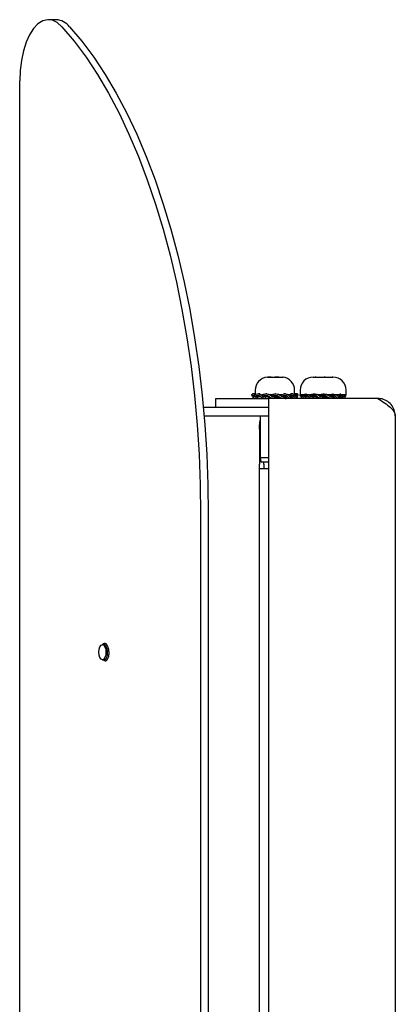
# Model space of a CAD drawing. Header units: millimetres. Extents: x 32 to 2082, y 47 to 1482.
# Tile 3 of 10: x 301 to 387, y 995 to 1221. Entities that reach past the tile are written whole.
import ezdxf

# ---------------------------------------------------------------- set-up
doc = ezdxf.new("R2010")
doc.units = ezdxf.units.MM
doc.header["$LTSCALE"] = 5

msp = doc.modelspace()

# ---------------------------------------------------------------- linework, layer by layer
for p, q in [((309.76, 1220.57), (307.99, 1220.57)), ((301.42, 784.39), (301.42, 1206.57)), ((368.48, 1138.87), (368.92, 1138.87)), ((368.92, 1138.87), (368.94, 1138.87)), ((369.05, 1138.87), (368.92, 1138.87)), ((368.94, 1138.87), (369.05, 1138.87)), ((369.05, 1138.87), (370.98, 1138.87)), ((370.98, 1138.87), (371.1, 1138.87)), ((371.19, 1138.87), (370.98, 1138.87)), ((371.1, 1138.87), (371.19, 1138.87)), ((371.19, 1138.87), (372.79, 1138.87)), ((372.79, 1138.87), (372.89, 1138.87)), ((372.87, 1138.87), (372.79, 1138.87)), ((372.89, 1138.87), (372.87, 1138.87)), ((372.87, 1138.87), (372.98, 1138.87)), ((354.5, 1134.48), (354.46, 1134.87)), ((354.86, 1134.48), (354.5, 1134.48)), ((354.65, 1135.02), (354.6, 1135.02)), ((354.88, 1135.02), (354.65, 1135.02)), ((354.73, 1135), (354.74, 1134.99)), ((354.86, 1134.48), (355.1, 1134.5)), ((355.37, 1135.02), (354.88, 1135.02)), ((355.24, 1134.48), (355.16, 1134.87)), ((355.23, 1135.87), (355.23, 1135.02)), ((355.49, 1134.48), (355.24, 1134.48)), ((355.49, 1134.48), (356.03, 1134.53)), ((356.28, 1135.02), (355.94, 1135.02)), ((356.87, 1134.48), (356.77, 1134.87)), ((356.96, 1134.48), (356.87, 1134.48)), ((356.96, 1134.48), (357.3, 1134.53)), ((357.88, 1135.02), (357.75, 1135.02)), ((358.51, 1134.87), (358.76, 1134.87)), ((358.66, 1134.83), (358.75, 1134.83)), ((358.8, 1134.71), (358.76, 1134.87)), ((358.79, 1134.87), (358.97, 1134.87)), ((359.06, 1134.48), (358.97, 1134.87)), ((358.98, 1134.48), (359.06, 1134.48)), ((359.95, 1135.02), (359.84, 1135.02)), ((360.59, 1134.87), (360.79, 1134.87)), ((360.71, 1134.82), (360.7, 1134.87)), ((360.79, 1134.87), (361.32, 1134.87)), ((361.17, 1134.48), (361.39, 1134.48)), ((361.39, 1134.48), (361.32, 1134.87)), ((362.11, 1135.02), (361.78, 1135.02)), ((362.58, 1134.87), (363.35, 1134.87)), ((363.1, 1134.48), (363.39, 1134.48)), ((363.8, 1135.02), (363.32, 1135.02)), ((363.39, 1134.48), (363.35, 1134.87)), ((364.09, 1134.87), (364.67, 1134.87)), ((364.81, 1135.02), (364.14, 1135.02)), ((364.23, 1135.02), (364.23, 1135.87)), ((364.36, 1134.48), (364.67, 1134.48)), ((364.67, 1134.48), (364.67, 1134.87)), ((364.67, 1134.48), (364.96, 1134.48)), ((364.69, 1134.87), (365.01, 1134.87)), ((364.86, 1135.02), (364.81, 1135.02)), ((364.96, 1134.48), (365.01, 1134.87)), ((365.5, 1134.48), (365.46, 1134.87)), ((365.48, 1135.87), (365.48, 1134.87)), ((365.5, 1134.87), (365.72, 1134.87)), ((365.86, 1134.48), (365.5, 1134.48)), ((365.72, 1134.87), (375.62, 1134.87)), ((365.86, 1134.48), (366.1, 1134.5)), ((366.24, 1134.48), (366.16, 1134.87)), ((366.49, 1134.48), (366.24, 1134.48)), ((366.49, 1134.48), (367.03, 1134.53)), ((367.87, 1134.48), (367.77, 1134.87)), ((367.96, 1134.48), (367.87, 1134.48)), ((367.96, 1134.48), (368.3, 1134.53)), ((369.66, 1134.83), (369.78, 1134.83)), ((369.8, 1134.71), (369.76, 1134.87)), ((369.96, 1134.87), (369.97, 1134.87)), ((370.06, 1134.48), (369.97, 1134.87)), ((369.98, 1134.48), (370.06, 1134.48)), ((371.71, 1134.82), (371.7, 1134.87)), ((372.17, 1134.48), (372.39, 1134.48)), ((372.29, 1134.87), (372.32, 1134.87)), ((372.39, 1134.48), (372.32, 1134.87)), ((374.1, 1134.48), (374.39, 1134.48)), ((374.31, 1134.87), (374.35, 1134.87)), ((374.39, 1134.48), (374.35, 1134.87)), ((375.36, 1134.48), (375.67, 1134.48)), ((375.62, 1134.87), (375.67, 1134.87)), ((375.67, 1134.48), (375.67, 1134.87)), ((375.67, 1134.87), (375.98, 1134.87)), ((375.67, 1134.48), (375.96, 1134.48)), ((375.96, 1134.48), (376.01, 1134.87)), ((375.98, 1134.87), (375.98, 1135.87)), ((375.98, 1134.87), (376.01, 1134.87)), ((346.23, 1131.98), (346.23, 1133.98)), ((346.23, 1133.98), (353.23, 1133.98)), ((353.23, 1133.98), (358.23, 1133.98)), ((354.67, 1134.38), (354.66, 1133.98)), ((354.74, 1134.38), (354.67, 1134.38)), ((354.74, 1134.38), (354.73, 1133.98)), ((354.75, 1134.38), (354.74, 1134.38)), ((354.75, 1134.38), (354.75, 1133.98)), ((355.17, 1134.38), (354.75, 1134.38)), ((354.81, 1134.4), (354.83, 1134.39)), ((355.75, 1134.38), (355.76, 1133.98)), ((356.56, 1134.38), (355.75, 1134.38)), ((356.65, 1134.33), (356.66, 1133.98)), ((357.53, 1134.38), (357.55, 1133.98)), ((358.1, 1134.38), (357.53, 1134.38)), ((358.11, 1134.33), (358.49, 1134.33)), ((358.17, 1134.33), (358.19, 1133.98)), ((358.23, 1133.98), (358.23, 856.98)), ((383.23, 1133.98), (358.23, 1133.98)), ((359.76, 1134.38), (359.78, 1133.98)), ((359.97, 1134.38), (359.76, 1134.38)), ((359.97, 1134.33), (360.55, 1134.33)), ((360, 1134.33), (360.02, 1133.98)), ((361.79, 1134.38), (361.97, 1134.38)), ((361.97, 1134.38), (362, 1133.98)), ((362.02, 1134.33), (362.28, 1134.33)), ((362.23, 1133.98), (362.23, 1134.33)), ((362.23, 1134.05), (362.41, 1134.15)), ((362.31, 1134.17), (362.32, 1133.98)), ((363.2, 1134.38), (363.75, 1134.38)), ((363.75, 1134.38), (363.77, 1133.98)), ((364.55, 1134.38), (364.72, 1134.38)), ((364.72, 1134.38), (364.79, 1134.38)), ((364.72, 1134.38), (364.74, 1133.98)), ((364.79, 1134.38), (364.8, 1133.98)), ((365.74, 1134.38), (365.73, 1133.98)), ((365.75, 1134.38), (365.74, 1134.38)), ((365.75, 1134.38), (365.75, 1133.98)), ((366.17, 1134.38), (365.75, 1134.38)), ((366.75, 1134.38), (366.76, 1133.98)), ((367.56, 1134.38), (366.75, 1134.38)), ((367.65, 1134.33), (367.66, 1133.98)), ((367.98, 1134.03), (367.98, 1133.98)), ((368.53, 1134.38), (368.55, 1133.98)), ((369.1, 1134.38), (368.53, 1134.38)), ((369.11, 1134.33), (369.49, 1134.33)), ((369.17, 1134.33), (369.19, 1133.98)), ((370.76, 1134.38), (370.78, 1133.98)), ((370.97, 1134.38), (370.76, 1134.38)), ((370.97, 1134.33), (371.55, 1134.33)), ((371, 1134.33), (371.02, 1133.98)), ((372.79, 1134.38), (372.97, 1134.38)), ((372.97, 1134.38), (373, 1133.98)), ((373.02, 1134.33), (373.28, 1134.33)), ((373.48, 1133.98), (373.48, 1134.06)), ((374.2, 1134.38), (374.75, 1134.38)), ((374.75, 1134.38), (374.77, 1133.98)), ((375.72, 1134.38), (375.74, 1133.98)), ((343.37, 1131.98), (358.23, 1131.98)), ((343.55, 1129.98), (358.23, 1129.98)), ((356.33, 1129.98), (356.33, 1120.48)), ((387.23, 1129.98), (387.23, 860.98)), ((356.23, 1128.48), (356.23, 1127.98)), ((356.23, 1127.98), (356.33, 1127.98)), ((356.23, 1126.98), (356.23, 1127.98)), ((356.23, 1126.98), (356.23, 1118.98)), ((356.23, 1117.98), (356.23, 1118.98)), ((356.33, 1120.48), (356.48, 1119.48)), ((356.33, 1120.48), (358.23, 1120.48)), ((356.48, 1119.48), (358.23, 1119.48)), ((357.23, 1118.98), (357.23, 1119.48)), ((357.23, 1118.98), (357.23, 1117.98)), ((356.23, 1117.98), (358.23, 1117.98)), ((356.23, 872.98), (356.23, 1117.98)), ((342.74, 1107.48), (342.74, 883.48)), ((344.5, 1107.48), (344.5, 883.48)), ((320.56, 1077.73), (320.31, 1077.73)), ((320.75, 1077.75), (320.66, 1077.59)), ((320.31, 1074.23), (320.78, 1074.23))]:
    msp.add_line(p, q)
at = {"flags": 128}
for points in [[(311.04, 1218.97), (310, 1219.9), (308.91, 1220.43), (307.79, 1220.56), (306.67, 1220.28), (305.6, 1219.6), (304.59, 1218.54), (303.68, 1217.13), (302.9, 1215.42), (302.27, 1213.44), (301.8, 1211.26), (301.52, 1208.95), (301.42, 1206.57)], [(311.04, 1218.97), (313.85, 1215.64), (316.57, 1211.98), (319.19, 1208.01), (321.7, 1203.74), (324.11, 1199.19), (326.39, 1194.37), (328.55, 1189.29), (330.57, 1183.96), (332.45, 1178.41), (334.19, 1172.65), (335.78, 1166.7), (337.22, 1160.57), (338.5, 1154.28), (339.61, 1147.86), (340.56, 1141.31), (341.34, 1134.67), (341.95, 1127.94), (342.39, 1121.15), (342.65, 1114.33), (342.74, 1107.48)], [(312.81, 1218.97), (315.61, 1215.64), (318.33, 1211.98), (320.95, 1208.01), (323.47, 1203.74), (325.87, 1199.19), (328.16, 1194.37), (330.31, 1189.29), (332.34, 1183.96), (334.22, 1178.41), (335.96, 1172.65), (337.55, 1166.7), (338.99, 1160.57), (340.26, 1154.28), (341.38, 1147.86), (342.33, 1141.31), (343.11, 1134.67), (343.72, 1127.94), (344.15, 1121.15), (344.41, 1114.33), (344.5, 1107.48)], [(356.03, 1134.53), (356.03, 1134.53), (356.03, 1134.53)], [(357.3, 1134.53), (357.3, 1134.53), (357.3, 1134.53)], [(367.03, 1134.53), (367.03, 1134.53), (367.03, 1134.53)], [(368.3, 1134.53), (368.3, 1134.53), (368.3, 1134.53)], [(356.33, 1129.11), (356.27, 1128.87), (356.23, 1128.48)], [(319.49, 1075.98), (319.55, 1076.65), (319.73, 1077.22), (320, 1077.6), (320.31, 1077.73), (320.63, 1077.6), (320.89, 1077.22), (321.07, 1076.65), (321.13, 1075.98), (321.07, 1075.31), (320.89, 1074.74), (320.63, 1074.36), (320.31, 1074.23), (320, 1074.36), (319.73, 1074.74), (319.55, 1075.31), (319.49, 1075.98)]]:
    msp.add_lwpolyline(points, dxfattribs=at)
for centre, radius, start, end in [((309.54, 1216.43), 4.14, 37.8621, 86.8879), ((358.23, 1135.87), 3, 95.1692, 180), ((361.23, 1135.87), 3, 0, 84.8167), ((368.48, 1135.87), 3, 90, 180), ((372.98, 1135.87), 3, 0, 90)]:
    msp.add_arc(centre, radius, start, end)
for centre, major_axis, ratio, start_param, end_param in [((359.73, 1153.36), (-3.29, 65.15), 0.041336, 1.864332, 1.865121), ((359.73, 1153.36), (-4.13, 65.15), 0.015416, 1.865441, 1.86623), ((370.73, 1153.36), (-3.29, 65.15), 0.041336, 1.864332, 1.865121), ((370.73, 1153.36), (-4.13, 65.15), 0.015416, 1.865441, 1.86623)]:
    msp.add_ellipse(centre, major_axis=major_axis, ratio=ratio, start_param=start_param, end_param=end_param)
for points, knots in [([(357.96, 1138.85), (357.98, 1138.86), (358.05, 1138.86), (358.14, 1138.86), (358.21, 1138.84), (358.25, 1138.83)], [0, 0, 0, 0, 0.268993, 0.634252, 1, 1, 1, 1]), ([(358.84, 1138.85), (358.75, 1138.86), (358.54, 1138.86), (358.31, 1138.86), (358.17, 1138.85), (358.15, 1138.85)], [0, 0, 0, 0, 0.398071, 0.936781, 1, 1, 1, 1]), ([(358.25, 1138.83), (358.41, 1138.84), (358.72, 1138.86), (359.2, 1138.86), (359.67, 1138.86), (359.99, 1138.84), (360.15, 1138.83)], [0, 0, 0, 0, 0.249045, 0.498608, 0.749136, 1, 1, 1, 1]), ([(360.62, 1138.85), (360.5, 1138.86), (360.22, 1138.86), (359.93, 1138.86), (359.75, 1138.85), (359.73, 1138.85)], [0, 0, 0, 0, 0.398071, 0.936781, 1, 1, 1, 1]), ([(360.15, 1138.83), (360.27, 1138.84), (360.52, 1138.86), (360.89, 1138.86), (361.26, 1138.86), (361.51, 1138.84), (361.63, 1138.83)], [0, 0, 0, 0, 0.249045, 0.498608, 0.749136, 1, 1, 1, 1]), ([(361.63, 1138.83), (361.6, 1138.84), (361.56, 1138.85), (361.51, 1138.85), (361.5, 1138.85)], [0, 0, 0, 0, 0.793479, 1, 1, 1, 1]), ([(354.46, 1134.87), (354.56, 1134.93), (354.75, 1135.02), (355, 1135.04), (355.12, 1134.91), (355.16, 1134.86)], [0, 0, 0, 0, 0.462694, 0.798387, 1, 1, 1, 1]), ([(355.65, 1134), (355.58, 1133.99), (355.44, 1133.98), (355.26, 1134.19), (355.15, 1134.44), (355.04, 1134.58), (354.9, 1134.63), (354.72, 1134.6), (354.58, 1134.53), (354.5, 1134.48)], [0, 0, 0, 0, 0.178254, 0.337793, 0.46766, 0.548356, 0.649931, 0.793424, 1, 1, 1, 1]), ([(354.76, 1134.6), (354.76, 1134.56), (354.76, 1134.46), (354.76, 1134.38), (354.75, 1134.38), (354.75, 1134.39)], [0, 0, 0, 0, 0.251122, 0.610587, 1, 1, 1, 1]), ([(355.16, 1134.87), (355.36, 1134.93), (355.71, 1135.03), (356.18, 1135.03), (356.52, 1134.86), (356.73, 1134.64), (356.9, 1134.46), (357.18, 1134.36), (357.39, 1134.37), (357.53, 1134.38)], [0, 0, 0, 0, 0.245761, 0.424065, 0.564665, 0.667384, 0.740926, 0.831063, 1, 1, 1, 1]), ([(357.14, 1134.01), (357.08, 1134.01), (356.9, 1134.02), (356.64, 1134.19), (356.44, 1134.44), (356.23, 1134.58), (355.98, 1134.63), (355.64, 1134.6), (355.39, 1134.53), (355.24, 1134.48)], [0, 0, 0, 0, 0.089949, 0.266633, 0.410455, 0.499822, 0.612312, 0.771225, 1, 1, 1, 1]), ([(355.4, 1134.48), (355.44, 1134.45), (355.55, 1134.35), (355.67, 1134.37), (355.75, 1134.38)], [0, 0, 0, 0, 0.341356, 1, 1, 1, 1]), ([(356.29, 1134.38), (356.27, 1134.38), (356.23, 1134.39), (356.15, 1134.42), (356.08, 1134.46), (356.04, 1134.51), (356.03, 1134.53)], [0, 0, 0, 0, 0.151569, 0.491665, 0.798259, 1, 1, 1, 1]), ([(356.77, 1134.87), (357.02, 1134.93), (357.46, 1135.03), (358.06, 1135.03), (358.48, 1134.86), (358.74, 1134.64), (358.96, 1134.46), (359.31, 1134.36), (359.58, 1134.37), (359.76, 1134.38)], [0, 0, 0, 0, 0.245761, 0.424065, 0.564665, 0.667384, 0.740926, 0.831063, 1, 1, 1, 1]), ([(359.54, 1134), (359.37, 1133.99), (359.05, 1133.98), (358.63, 1134.19), (358.38, 1134.44), (358.12, 1134.58), (357.81, 1134.63), (357.38, 1134.6), (357.06, 1134.53), (356.87, 1134.48)], [0, 0, 0, 0, 0.178254, 0.337793, 0.46766, 0.548356, 0.649931, 0.793424, 1, 1, 1, 1]), ([(357.3, 1134.53), (357.35, 1134.54), (357.44, 1134.56), (357.59, 1134.59), (357.72, 1134.61), (357.83, 1134.62), (357.89, 1134.62), (357.93, 1134.62), (357.94, 1134.62)], [0, 0, 0, 0, 0.237038, 0.47466, 0.714601, 0.835107, 0.955817, 1, 1, 1, 1]), ([(357.71, 1134.38), (357.69, 1134.38), (357.62, 1134.39), (357.5, 1134.42), (357.38, 1134.46), (357.32, 1134.51), (357.3, 1134.53)], [0, 0, 0, 0, 0.151593, 0.491226, 0.79758, 1, 1, 1, 1]), ([(358.79, 1134.73), (358.77, 1134.75), (358.73, 1134.79), (358.68, 1134.82), (358.66, 1134.83)], [0, 0, 0, 0, 0.499555, 1, 1, 1, 1]), ([(358.8, 1134.71), (358.83, 1134.67), (358.88, 1134.61), (358.94, 1134.52), (358.97, 1134.5), (358.98, 1134.48)], [0, 0, 0, 0, 0.4993915, 0.7489842, 1, 1, 1, 1]), ([(358.97, 1134.87), (359.22, 1134.93), (359.66, 1135.03), (360.26, 1135.03), (360.69, 1134.86), (360.95, 1134.64), (361.17, 1134.46), (361.52, 1134.36), (361.79, 1134.37), (361.97, 1134.38)], [0, 0, 0, 0, 0.245761, 0.424065, 0.564665, 0.667384, 0.740926, 0.831063, 1, 1, 1, 1]), ([(361.75, 1134), (361.58, 1133.99), (361.26, 1133.98), (360.84, 1134.19), (360.59, 1134.44), (360.32, 1134.58), (360.01, 1134.63), (359.58, 1134.6), (359.26, 1134.53), (359.06, 1134.48)], [0, 0, 0, 0, 0.178254, 0.337793, 0.46766, 0.548356, 0.649931, 0.793424, 1, 1, 1, 1]), ([(359.73, 1134.37), (359.68, 1134.37), (359.58, 1134.37), (359.43, 1134.39), (359.29, 1134.42), (359.19, 1134.45), (359.13, 1134.48), (359.12, 1134.49)], [0, 0, 0, 0, 0.23455, 0.481043, 0.705794, 0.905774, 1, 1, 1, 1]), ([(359.79, 1134.62), (359.8, 1134.62), (359.86, 1134.62), (359.98, 1134.61), (360.13, 1134.59), (360.27, 1134.53), (360.38, 1134.47), (360.45, 1134.41), (360.5, 1134.37), (360.54, 1134.34), (360.55, 1134.33)], [0, 0, 0, 0, 0.048783, 0.22381, 0.399347, 0.590596, 0.760896, 0.844767, 0.922362, 1, 1, 1, 1]), ([(361.32, 1134.87), (361.52, 1134.93), (361.87, 1135.03), (362.36, 1135.03), (362.71, 1134.86), (362.92, 1134.64), (363.1, 1134.46), (363.38, 1134.36), (363.6, 1134.37), (363.75, 1134.38)], [0, 0, 0, 0, 0.245761, 0.424065, 0.564665, 0.667384, 0.740926, 0.831063, 1, 1, 1, 1]), ([(363.57, 1134), (363.43, 1133.99), (363.17, 1133.98), (362.83, 1134.19), (362.63, 1134.44), (362.41, 1134.58), (362.16, 1134.63), (361.81, 1134.6), (361.55, 1134.53), (361.39, 1134.48)], [0, 0, 0, 0, 0.178254, 0.337793, 0.46766, 0.548356, 0.649931, 0.793424, 1, 1, 1, 1]), ([(361.86, 1134.6), (361.88, 1134.59), (361.92, 1134.58), (361.98, 1134.56), (362.04, 1134.53), (362.12, 1134.48), (362.2, 1134.42), (362.25, 1134.36), (362.28, 1134.33)], [0, 0, 0, 0, 0.125001, 0.257443, 0.390926, 0.517901, 0.773966, 1, 1, 1, 1]), ([(363.35, 1134.87), (363.47, 1134.93), (363.67, 1135.03), (363.94, 1135.03), (364.14, 1134.86), (364.26, 1134.64), (364.36, 1134.46), (364.52, 1134.36), (364.64, 1134.37), (364.72, 1134.38)], [0, 0, 0, 0, 0.245761, 0.424065, 0.564665, 0.667384, 0.740926, 0.831063, 1, 1, 1, 1]), ([(364.62, 1134), (364.55, 1133.99), (364.4, 1133.98), (364.21, 1134.19), (364.09, 1134.44), (363.97, 1134.58), (363.83, 1134.63), (363.63, 1134.6), (363.48, 1134.53), (363.39, 1134.48)], [0, 0, 0, 0, 0.178254, 0.337793, 0.46766, 0.548356, 0.649931, 0.793424, 1, 1, 1, 1]), ([(365.01, 1134.87), (364.9, 1134.94), (364.76, 1135.03), (364.61, 1135.01), (364.58, 1135)], [0, 0, 0, 0, 0.7809869, 1, 1, 1, 1]), ([(364.67, 1134.87), (364.67, 1134.94), (364.68, 1135.03), (364.68, 1135.01), (364.68, 1135)], [0, 0, 0, 0, 0.780987, 1, 1, 1, 1]), ([(364.69, 1134.38), (364.69, 1134.41), (364.69, 1134.48), (364.69, 1134.58), (364.68, 1134.63), (364.68, 1134.6), (364.67, 1134.53), (364.67, 1134.48)], [0, 0, 0, 0, 0.074589, 0.214868, 0.391445, 0.640891, 1, 1, 1, 1]), ([(364.69, 1134.99), (364.69, 1134.94), (364.69, 1134.86), (364.7, 1134.64), (364.7, 1134.46), (364.7, 1134.38), (364.71, 1134.38), (364.71, 1134.39)], [0, 0, 0, 0, 0.278613, 0.48216, 0.627891, 0.806505, 1, 1, 1, 1]), ([(366.65, 1134), (366.58, 1133.99), (366.44, 1133.98), (366.26, 1134.19), (366.15, 1134.44), (366.04, 1134.58), (365.9, 1134.63), (365.72, 1134.6), (365.58, 1134.53), (365.5, 1134.48)], [0, 0, 0, 0, 0.178254, 0.337793, 0.46766, 0.548356, 0.649931, 0.793424, 1, 1, 1, 1]), ([(365.76, 1134.6), (365.76, 1134.56), (365.76, 1134.46), (365.76, 1134.38), (365.75, 1134.38), (365.75, 1134.39)], [0, 0, 0, 0, 0.251122, 0.610587, 1, 1, 1, 1]), ([(366.16, 1134.87), (366.36, 1134.94), (366.62, 1135.03), (366.88, 1135.01), (366.94, 1135)], [0, 0, 0, 0, 0.780987, 1, 1, 1, 1]), ([(368.36, 1134), (368.23, 1133.99), (367.97, 1133.98), (367.64, 1134.19), (367.44, 1134.44), (367.23, 1134.58), (366.98, 1134.63), (366.64, 1134.6), (366.39, 1134.53), (366.24, 1134.48)], [0, 0, 0, 0, 0.178254, 0.337793, 0.46766, 0.548356, 0.649931, 0.793424, 1, 1, 1, 1]), ([(366.4, 1134.48), (366.44, 1134.45), (366.55, 1134.35), (366.67, 1134.37), (366.75, 1134.38)], [0, 0, 0, 0, 0.3413565, 1, 1, 1, 1]), ([(367.29, 1134.38), (367.27, 1134.38), (367.23, 1134.39), (367.15, 1134.42), (367.08, 1134.46), (367.04, 1134.51), (367.03, 1134.53)], [0, 0, 0, 0, 0.151569, 0.491665, 0.798259, 1, 1, 1, 1]), ([(367.44, 1134.87), (367.47, 1134.85), (367.59, 1134.8), (367.72, 1134.64), (367.9, 1134.46), (368.17, 1134.36), (368.39, 1134.37), (368.53, 1134.38)], [0, 0, 0, 0, 0.086876, 0.302331, 0.456587, 0.645651, 1, 1, 1, 1]), ([(367.77, 1134.87), (368.02, 1134.93), (368.46, 1135.03), (369.06, 1135.03), (369.48, 1134.86), (369.74, 1134.64), (369.96, 1134.46), (370.31, 1134.36), (370.58, 1134.37), (370.76, 1134.38)], [0, 0, 0, 0, 0.245761, 0.424065, 0.564665, 0.667384, 0.740926, 0.831063, 1, 1, 1, 1]), ([(370.54, 1134), (370.37, 1133.99), (370.05, 1133.98), (369.63, 1134.19), (369.38, 1134.44), (369.12, 1134.58), (368.81, 1134.63), (368.38, 1134.6), (368.06, 1134.53), (367.87, 1134.48)], [0, 0, 0, 0, 0.1782536, 0.3377933, 0.4676605, 0.5483555, 0.6499307, 0.7934239, 1, 1, 1, 1]), ([(368.3, 1134.53), (368.35, 1134.54), (368.44, 1134.56), (368.59, 1134.59), (368.72, 1134.61), (368.83, 1134.62), (368.89, 1134.62), (368.93, 1134.62), (368.94, 1134.62)], [0, 0, 0, 0, 0.237038, 0.47466, 0.714601, 0.835107, 0.955817, 1, 1, 1, 1]), ([(368.71, 1134.38), (368.69, 1134.38), (368.62, 1134.39), (368.5, 1134.42), (368.38, 1134.46), (368.32, 1134.51), (368.3, 1134.53)], [0, 0, 0, 0, 0.151593, 0.491226, 0.79758, 1, 1, 1, 1]), ([(369.79, 1134.73), (369.77, 1134.75), (369.73, 1134.79), (369.68, 1134.82), (369.66, 1134.83)], [0, 0, 0, 0, 0.499555, 1, 1, 1, 1]), ([(369.8, 1134.71), (369.83, 1134.67), (369.88, 1134.61), (369.94, 1134.52), (369.97, 1134.5), (369.98, 1134.48)], [0, 0, 0, 0, 0.499391, 0.748984, 1, 1, 1, 1]), ([(369.97, 1134.87), (370.22, 1134.93), (370.66, 1135.03), (371.26, 1135.03), (371.69, 1134.86), (371.95, 1134.64), (372.17, 1134.46), (372.52, 1134.36), (372.79, 1134.37), (372.97, 1134.38)], [0, 0, 0, 0, 0.245761, 0.424065, 0.564665, 0.667384, 0.740926, 0.831063, 1, 1, 1, 1]), ([(372.75, 1134), (372.58, 1133.99), (372.26, 1133.98), (371.84, 1134.19), (371.59, 1134.44), (371.32, 1134.58), (371.01, 1134.63), (370.58, 1134.6), (370.26, 1134.53), (370.06, 1134.48)], [0, 0, 0, 0, 0.178254, 0.337793, 0.46766, 0.548356, 0.649931, 0.793424, 1, 1, 1, 1]), ([(370.73, 1134.37), (370.68, 1134.37), (370.58, 1134.37), (370.43, 1134.39), (370.29, 1134.42), (370.18, 1134.45), (370.12, 1134.49), (370.09, 1134.51)], [0, 0, 0, 0, 0.223468, 0.458316, 0.672448, 0.86298, 1, 1, 1, 1]), ([(370.79, 1134.62), (370.8, 1134.62), (370.86, 1134.62), (370.98, 1134.61), (371.13, 1134.59), (371.27, 1134.53), (371.38, 1134.47), (371.45, 1134.41), (371.5, 1134.37), (371.54, 1134.34), (371.55, 1134.33)], [0, 0, 0, 0, 0.048783, 0.22381, 0.399347, 0.590596, 0.760896, 0.844767, 0.922362, 1, 1, 1, 1]), ([(372.32, 1134.87), (372.52, 1134.94), (372.78, 1135.03), (373.05, 1135.01), (373.11, 1135)], [0, 0, 0, 0, 0.780987, 1, 1, 1, 1]), ([(374.57, 1134), (374.43, 1133.99), (374.17, 1133.98), (373.83, 1134.19), (373.63, 1134.44), (373.41, 1134.58), (373.16, 1134.63), (372.81, 1134.6), (372.55, 1134.53), (372.39, 1134.48)], [0, 0, 0, 0, 0.178254, 0.337793, 0.46766, 0.548356, 0.649931, 0.793424, 1, 1, 1, 1]), ([(372.86, 1134.6), (372.88, 1134.59), (372.92, 1134.58), (372.98, 1134.56), (373.04, 1134.53), (373.12, 1134.48), (373.2, 1134.42), (373.25, 1134.36), (373.28, 1134.33)], [0, 0, 0, 0, 0.125001, 0.257443, 0.390926, 0.517901, 0.773966, 1, 1, 1, 1]), ([(373.68, 1134.84), (373.7, 1134.83), (373.8, 1134.79), (373.92, 1134.64), (374.1, 1134.46), (374.38, 1134.36), (374.6, 1134.37), (374.75, 1134.38)], [0, 0, 0, 0, 0.040864, 0.267176, 0.429205, 0.627795, 1, 1, 1, 1]), ([(374.35, 1134.87), (374.47, 1134.94), (374.61, 1135.03), (374.77, 1135.01), (374.8, 1135)], [0, 0, 0, 0, 0.780987, 1, 1, 1, 1]), ([(375.62, 1134), (375.55, 1133.99), (375.4, 1133.98), (375.21, 1134.19), (375.09, 1134.44), (374.97, 1134.58), (374.83, 1134.63), (374.63, 1134.6), (374.48, 1134.53), (374.39, 1134.48)], [0, 0, 0, 0, 0.178254, 0.337793, 0.46766, 0.548356, 0.649931, 0.793424, 1, 1, 1, 1]), ([(375.12, 1134.85), (375.13, 1134.84), (375.18, 1134.79), (375.25, 1134.64), (375.36, 1134.46), (375.52, 1134.36), (375.64, 1134.37), (375.72, 1134.38)], [0, 0, 0, 0, 0.052496, 0.276064, 0.436128, 0.632309, 1, 1, 1, 1]), ([(375.69, 1134.38), (375.69, 1134.41), (375.69, 1134.48), (375.69, 1134.58), (375.68, 1134.63), (375.68, 1134.6), (375.67, 1134.53), (375.67, 1134.48)], [0, 0, 0, 0, 0.074589, 0.214868, 0.391445, 0.640891, 1, 1, 1, 1]), ([(375.69, 1134.99), (375.69, 1134.94), (375.69, 1134.86), (375.7, 1134.64), (375.7, 1134.46), (375.7, 1134.38), (375.71, 1134.38), (375.71, 1134.39)], [0, 0, 0, 0, 0.278613, 0.48216, 0.627891, 0.806505, 1, 1, 1, 1]), ([(356.66, 1133.99), (356.7, 1133.99), (356.79, 1133.99), (356.87, 1134.02), (356.93, 1134.05)], [0, 0, 0, 0, 0.354493, 1, 1, 1, 1]), ([(361.55, 1133.99), (361.44, 1133.98), (361.21, 1133.98), (360.83, 1134.07), (360.61, 1134.24), (360.49, 1134.33)], [0, 0, 0, 0, 0.279558, 0.61678, 1, 1, 1, 1]), ([(361.79, 1134.38), (361.74, 1134.38), (361.67, 1134.37), (361.59, 1134.37), (361.57, 1134.37)], [0, 0, 0, 0, 0.703653, 1, 1, 1, 1]), ([(362.1, 1134), (362.24, 1133.98), (362.41, 1133.96), (362.56, 1134.06), (362.58, 1134.08)], [0, 0, 0, 0, 0.81597, 1, 1, 1, 1]), ([(362.96, 1133.99), (362.87, 1133.98), (362.68, 1133.98), (362.38, 1134.07), (362.2, 1134.24), (362.11, 1134.33)], [0, 0, 0, 0, 0.279558, 0.61678, 1, 1, 1, 1]), ([(372.55, 1133.99), (372.44, 1133.98), (372.21, 1133.98), (371.83, 1134.07), (371.61, 1134.24), (371.49, 1134.33)], [0, 0, 0, 0, 0.279558, 0.61678, 1, 1, 1, 1]), ([(372.79, 1134.38), (372.74, 1134.38), (372.67, 1134.37), (372.59, 1134.37), (372.57, 1134.37)], [0, 0, 0, 0, 0.703653, 1, 1, 1, 1]), ([(373.96, 1133.99), (373.87, 1133.98), (373.68, 1133.98), (373.38, 1134.07), (373.2, 1134.24), (373.11, 1134.33)], [0, 0, 0, 0, 0.279558, 0.61678, 1, 1, 1, 1]), ([(387.23, 1129.98), (387.18, 1130.45), (387.09, 1131.39), (386.33, 1132.63), (385.24, 1133.53), (384.13, 1133.94), (383.44, 1133.97), (383.23, 1133.98)], [0, 0, 0, 0, 0.224324, 0.448684, 0.673044, 0.897403, 1, 1, 1, 1]), ([(320.57, 1074.26), (320.68, 1074.14), (320.9, 1073.92), (321.28, 1074.03), (321.61, 1074.46), (321.81, 1075.17), (321.86, 1076.03), (321.74, 1076.81), (321.5, 1077.47), (321.15, 1077.91), (320.72, 1078.03), (320.39, 1077.88), (320.24, 1077.66), (320.21, 1077.6)], [0, 0, 0, 0, 0.0994, 0.197334, 0.296807, 0.397185, 0.494417, 0.595508, 0.674243, 0.772927, 0.873711, 0.970767, 1, 1, 1, 1]), ([(320.78, 1074.26), (320.86, 1074.26), (321.05, 1074.28), (321.3, 1074.66), (321.48, 1075.27), (321.52, 1076.02), (321.41, 1076.71), (321.19, 1077.28), (320.9, 1077.67), (320.67, 1077.7), (320.56, 1077.71)], [0, 0, 0, 0, 0.100761, 0.236174, 0.372822, 0.505182, 0.6428, 0.749981, 0.88432, 1, 1, 1, 1])]:
    msp.add_open_spline(points, degree=3, knots=knots)
msp.add_open_spline([(383.23, 1133.98), (383.75, 1133.65), (384.8, 1132.98), (386.12, 1131.98), (387.05, 1130.98), (387.17, 1130.31), (387.23, 1129.98)], degree=3)

doc.saveas('drawing.dxf')
